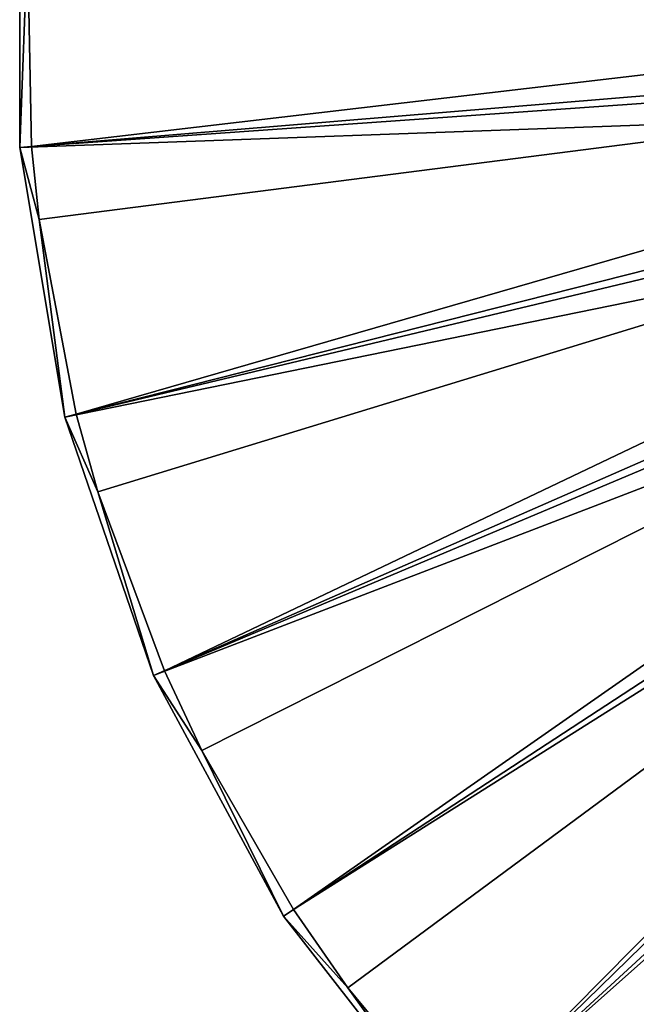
# Model space of a CAD drawing. Header units: millimetres. Extents: x 1 to 171, y -85 to 85.
# Tile 2 of 24: x 1 to 33, y -51 to 0. Entities that reach past the tile are written whole.
import ezdxf

# ---------------------------------------------------------------- set-up
doc = ezdxf.new("R2010")
doc.units = ezdxf.units.MM
doc.header["$LTSCALE"] = 25.4
doc.layers.get('0').update_dxf_attribs({"true_color": 0xff5454})

# ---------------------------------------------------------------- blocks, each defined once
blk = doc.blocks.new('CAMELEON-HERMANOS-A-8034.STL')
at = {"color": 250, "true_color": 0x262626}
mesh = blk.add_polyface(dxfattribs=at)
corners = [(1.238, 7.035, 0.519), (1.636, 3.59, 0.005), (1.238, -7.035, 0.519)]
mesh.append_faces([[corners[k] for k in face] for face in [(0, 1, 2)]], dxfattribs={"color": 250})
mesh = blk.add_polyface(dxfattribs=at)
corners = [(67.345, -1.558, 79.572), (1.238, 7.035, 0.519), (1.238, -7.035, 0.519), (67.345, 1.558, 79.572)]
mesh.append_faces([[corners[k] for k in face] for face in [(0, 1, 2), (1, 0, 3)]], dxfattribs={"vtx0": -1, "color": 250})
mesh = blk.add_polyface(dxfattribs=at)
corners = [(1.848, -6.985, 0.005), (1.238, -7.035, 0.519), (1.636, 3.59, 0.005)]
mesh.append_faces([[corners[k] for k in face] for face in [(0, 1, 2)]], dxfattribs={"color": 250})
mesh = blk.add_polyface(dxfattribs=at)
corners = [(1.636, 3.59, 0.005), (67.893, 0.775, 79.038), (1.848, -6.985, 0.005)]
mesh.append_faces([[corners[k] for k in face] for face in [(0, 1, 2)]], dxfattribs={"color": 250})
mesh = blk.add_polyface(dxfattribs=at)
corners = [(67.893, 0.775, 79.038), (68.024, -2.32, 79.038), (1.848, -6.985, 0.005)]
mesh.append_faces([[corners[k] for k in face] for face in [(0, 1, 2)]], dxfattribs={"color": 250})
mesh = blk.add_polyface(dxfattribs=at)
corners = [(67.857, -4.63, 79.572), (1.238, -7.035, 0.519), (3.554, -20.914, 0.519), (67.345, -1.558, 79.572)]
mesh.append_faces([[corners[k] for k in face] for face in [(0, 1, 2), (1, 0, 3)]], dxfattribs={"vtx0": -1, "color": 250})
mesh = blk.add_polyface(dxfattribs=at)
corners = [(68.024, -2.32, 79.038), (2.245, -10.743, 0.005), (1.848, -6.985, 0.005)]
mesh.append_faces([[corners[k] for k in face] for face in [(0, 1, 2)]], dxfattribs={"color": 250})
mesh = blk.add_polyface(dxfattribs=at)
corners = [(68.024, -2.32, 79.038), (4.148, -20.764, 0.005), (2.245, -10.743, 0.005)]
mesh.append_faces([[corners[k] for k in face] for face in [(0, 1, 2)]], dxfattribs={"color": 250})
mesh = blk.add_polyface(dxfattribs=at)
corners = [(68.024, -2.32, 79.038), (68.677, -5.348, 79.038), (4.148, -20.764, 0.005)]
mesh.append_faces([[corners[k] for k in face] for face in [(0, 1, 2)]], dxfattribs={"color": 250})
mesh = blk.add_polyface(dxfattribs=at)
corners = [(68.869, -7.576, 79.572), (3.554, -20.914, 0.519), (8.122, -34.222, 0.519), (67.857, -4.63, 79.572)]
mesh.append_faces([[corners[k] for k in face] for face in [(0, 1, 2), (1, 0, 3)]], dxfattribs={"vtx0": -1, "color": 250})
mesh = blk.add_polyface(dxfattribs=at)
corners = [(68.677, -5.348, 79.038), (5.267, -24.767, 0.005), (4.148, -20.764, 0.005)]
mesh.append_faces([[corners[k] for k in face] for face in [(0, 1, 2)]], dxfattribs={"color": 250})
mesh = blk.add_polyface(dxfattribs=at)
corners = [(68.677, -5.348, 79.038), (8.684, -33.976, 0.005), (5.267, -24.767, 0.005)]
mesh.append_faces([[corners[k] for k in face] for face in [(0, 1, 2)]], dxfattribs={"color": 250})
mesh = blk.add_polyface(dxfattribs=at)
corners = [(68.677, -5.348, 79.038), (69.832, -8.223, 79.038), (8.684, -33.976, 0.005)]
mesh.append_faces([[corners[k] for k in face] for face in [(0, 1, 2)]], dxfattribs={"color": 250})
mesh = blk.add_polyface(dxfattribs=at)
corners = [(2.245, -10.743, 0.005), (1.238, -7.035, 0.519), (1.848, -6.985, 0.005)]
mesh.append_faces([[corners[k] for k in face] for face in [(0, 1, 2)]], dxfattribs={"color": 250})
mesh = blk.add_polyface(dxfattribs=at)
corners = [(1.238, -7.035, 0.519), (2.245, -10.743, 0.005), (3.554, -20.914, 0.519)]
mesh.append_faces([[corners[k] for k in face] for face in [(0, 1, 2)]], dxfattribs={"color": 250})
mesh = blk.add_polyface(dxfattribs=at)
corners = [(70.351, -10.316, 79.572), (8.122, -34.222, 0.519), (14.819, -46.597, 0.519), (68.869, -7.576, 79.572)]
mesh.append_faces([[corners[k] for k in face] for face in [(0, 1, 2), (1, 0, 3)]], dxfattribs={"vtx0": -1, "color": 250})
mesh = blk.add_polyface(dxfattribs=at)
corners = [(69.832, -8.223, 79.038), (10.616, -38.079, 0.005), (8.684, -33.976, 0.005)]
mesh.append_faces([[corners[k] for k in face] for face in [(0, 1, 2)]], dxfattribs={"color": 250})
mesh = blk.add_polyface(dxfattribs=at)
corners = [(69.832, -8.223, 79.038), (15.332, -46.262, 0.005), (10.616, -38.079, 0.005)]
mesh.append_faces([[corners[k] for k in face] for face in [(0, 1, 2)]], dxfattribs={"color": 250})
mesh = blk.add_polyface(dxfattribs=at)
corners = [(69.832, -8.223, 79.038), (71.456, -10.861, 79.038), (15.332, -46.262, 0.005)]
mesh.append_faces([[corners[k] for k in face] for face in [(0, 1, 2)]], dxfattribs={"color": 250})
mesh = blk.add_polyface(dxfattribs=at)
corners = [(23.462, -57.701, 0.519), (70.351, -10.316, 79.572), (14.819, -46.597, 0.519), (72.265, -12.774, 79.572)]
mesh.append_faces([[corners[k] for k in face] for face in [(0, 1, 2), (1, 0, 3)]], dxfattribs={"vtx0": -1, "color": 250})
mesh = blk.add_polyface(dxfattribs=at)
corners = [(4.148, -20.764, 0.005), (3.554, -20.914, 0.519), (2.245, -10.743, 0.005)]
mesh.append_faces([[corners[k] for k in face] for face in [(0, 1, 2)]], dxfattribs={"color": 250})
mesh = blk.add_polyface(dxfattribs=at)
corners = [(71.456, -10.861, 79.038), (18.138, -50.295, 0.005), (15.332, -46.262, 0.005)]
mesh.append_faces([[corners[k] for k in face] for face in [(0, 1, 2)]], dxfattribs={"color": 250})
mesh = blk.add_polyface(dxfattribs=at)
corners = [(71.456, -10.861, 79.038), (23.912, -57.286, 0.005), (18.138, -50.295, 0.005)]
mesh.append_faces([[corners[k] for k in face] for face in [(0, 1, 2)]], dxfattribs={"color": 250})
mesh = blk.add_polyface(dxfattribs=at)
corners = [(73.503, -13.187, 79.038), (23.912, -57.286, 0.005), (71.456, -10.861, 79.038)]
mesh.append_faces([[corners[k] for k in face] for face in [(0, 1, 2)]], dxfattribs={"color": 250})
mesh = blk.add_polyface(dxfattribs=at)
corners = [(33.814, -67.231, 0.519), (72.265, -12.774, 79.572), (23.462, -57.701, 0.519), (74.557, -14.884, 79.572)]
mesh.append_faces([[corners[k] for k in face] for face in [(0, 1, 2), (1, 0, 3)]], dxfattribs={"vtx0": -1, "color": 250})
mesh = blk.add_polyface(dxfattribs=at)
corners = [(73.503, -13.187, 79.038), (27.616, -61.064, 0.005), (23.912, -57.286, 0.005)]
mesh.append_faces([[corners[k] for k in face] for face in [(0, 1, 2)]], dxfattribs={"color": 250})
mesh = blk.add_polyface(dxfattribs=at)
corners = [(73.503, -13.187, 79.038), (34.19, -66.747, 0.005), (27.616, -61.064, 0.005)]
mesh.append_faces([[corners[k] for k in face] for face in [(0, 1, 2)]], dxfattribs={"color": 250})
mesh = blk.add_polyface(dxfattribs=at)
corners = [(5.267, -24.767, 0.005), (3.554, -20.914, 0.519), (4.148, -20.764, 0.005)]
mesh.append_faces([[corners[k] for k in face] for face in [(0, 1, 2)]], dxfattribs={"color": 250})
mesh = blk.add_polyface(dxfattribs=at)
corners = [(3.554, -20.914, 0.519), (5.267, -24.767, 0.005), (8.122, -34.222, 0.519)]
mesh.append_faces([[corners[k] for k in face] for face in [(0, 1, 2)]], dxfattribs={"color": 250})
mesh = blk.add_polyface(dxfattribs=at)
corners = [(8.684, -33.976, 0.005), (8.122, -34.222, 0.519), (5.267, -24.767, 0.005)]
mesh.append_faces([[corners[k] for k in face] for face in [(0, 1, 2)]], dxfattribs={"color": 250})
mesh = blk.add_polyface(dxfattribs=at)
corners = [(10.616, -38.079, 0.005), (8.122, -34.222, 0.519), (8.684, -33.976, 0.005)]
mesh.append_faces([[corners[k] for k in face] for face in [(0, 1, 2)]], dxfattribs={"color": 250})
mesh = blk.add_polyface(dxfattribs=at)
corners = [(8.122, -34.222, 0.519), (10.616, -38.079, 0.005), (14.819, -46.597, 0.519)]
mesh.append_faces([[corners[k] for k in face] for face in [(0, 1, 2)]], dxfattribs={"color": 250})
mesh = blk.add_polyface(dxfattribs=at)
corners = [(15.332, -46.262, 0.005), (14.819, -46.597, 0.519), (10.616, -38.079, 0.005)]
mesh.append_faces([[corners[k] for k in face] for face in [(0, 1, 2)]], dxfattribs={"color": 250})
mesh = blk.add_polyface(dxfattribs=at)
corners = [(18.138, -50.295, 0.005), (14.819, -46.597, 0.519), (15.332, -46.262, 0.005)]
mesh.append_faces([[corners[k] for k in face] for face in [(0, 1, 2)]], dxfattribs={"color": 250})
mesh = blk.add_polyface(dxfattribs=at)
corners = [(14.819, -46.597, 0.519), (18.138, -50.295, 0.005), (23.462, -57.701, 0.519)]
mesh.append_faces([[corners[k] for k in face] for face in [(0, 1, 2)]], dxfattribs={"color": 250})
mesh = blk.add_polyface(dxfattribs=at)
corners = [(23.912, -57.286, 0.005), (23.462, -57.701, 0.519), (18.138, -50.295, 0.005)]
mesh.append_faces([[corners[k] for k in face] for face in [(0, 1, 2)]], dxfattribs={"color": 250})

msp = doc.modelspace()

# ---------------------------------------------------------------- block references
at = {"color": 0}
msp.add_blockref('CAMELEON-HERMANOS-A-8034.STL', (0, 0), dxfattribs=at)

doc.saveas('drawing.dxf')
